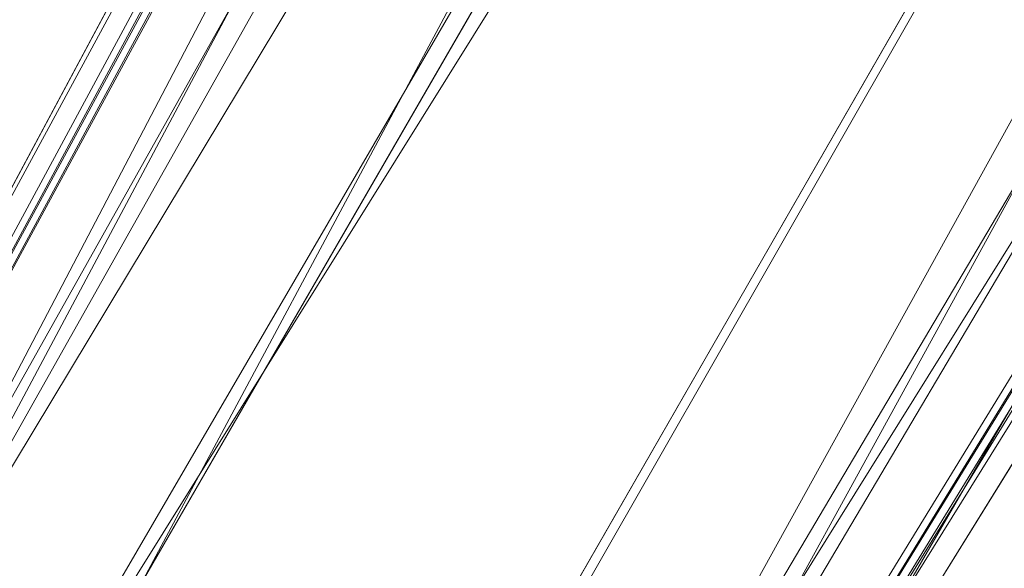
# Model space of a CAD drawing. Header units: inches. Extents: x -296 to -171, y 54 to 179.
# Tile 7 of 62: x -280.815 to -279.711, y 64.384 to 64.998. Entities that reach past the tile are written whole.
import ezdxf

# ---------------------------------------------------------------- set-up
doc = ezdxf.new("R2010")
doc.units = ezdxf.units.IN
doc.header["$LTSCALE"] = 0.299896
doc.header["$MEASUREMENT"] = 0
doc.layers.add('A-FURN-HAWORTH-ATT', color=7, linetype='Continuous')
doc.layers.add('CET Default', color=7, linetype='Continuous')
doc.layers.add('A-FURN-P-SEAT', color=7, linetype='Continuous', true_color=0xce0000)
doc.layers.add('CET color Grey80', color=7, linetype='Continuous', true_color=0xcccdc8)
doc.styles.add('Arial', font='arial.ttf')

# ---------------------------------------------------------------- blocks, each defined once
blk = doc.blocks.new('*C69')
at = {"layer": 'A-FURN-P-SEAT', "linetype": 'Continuous', "lineweight": 0}
blk.add_lwpolyline([(8.5259, 1.417), (1.7658, 11.352), (1.7183, 11.6179), (1.9567, 11.9406), (13.1683, 15.9804), (13.3484, 16.1786), (13.3874, 16.5331), (13.3874, 16.5331), (13.2065, 16.9112), (12.8493, 16.9854), (1.3996, 13.6518), (1.1322, 13.6888), (0.8989, 14.0153), (0.5164, 26.0845), (0.1372, 26.3058), (-0.5282, 26.0868), (-0.9007, 14.0144), (-1.0185, 13.7714), (-1.4012, 13.6505), (-12.9979, 17.0163)], dxfattribs=at)
at = {"layer": 'A-FURN-HAWORTH-ATT', "linetype": 'Continuous', "style": 'Arial'}
for tag in ['CAPPN', 'CAPTG', 'CAPQT', 'CAPMC', 'CAPMG', 'L2', 'L3', 'PSPN', 'PST1', 'PST2', 'PST3', 'PSQT', 'PSMC', 'L1']:
    blk.add_attdef(tag, (0, 0), '', height=0.00394, dxfattribs=at).dxf.unprotected_set("ltscale", 0)
blk = doc.blocks.new('*C115')
at = {"layer": 'CET color Grey80', "linetype": 'Continuous', "lineweight": 0}
for points in [[(-0.5754, 13.6971, 4.112), (-0.8973, 14.1225, 4.052), (-0.5366, 25.8152, 2.9071), (-0.5754, 13.6971, 4.112)], [(-0.8973, 14.1225, 4.052), (-0.5086, 25.7904, 3.4131), (-0.5366, 25.8152, 2.9071), (-0.8973, 14.1225, 4.052)], [(-0.5754, 13.6971, 4.112), (-0.5366, 25.8152, 2.9071), (-0.4438, 25.407, 2.8919), (-0.5754, 13.6971, 4.112)], [(0.8955, 14.1235, 4.052), (0.4322, 25.407, 2.8919), (0.525, 25.8152, 2.9074), (0.8955, 14.1235, 4.052)], [(0.8422, 13.9568, 5.914), (0.525, 25.8152, 2.9074), (0.5021, 25.7898, 3.4128), (0.8422, 13.9568, 5.914)], [(0.8422, 13.9568, 5.914), (0.8955, 14.1235, 4.052), (0.525, 25.8152, 2.9074), (0.8422, 13.9568, 5.914)], [(-0.8973, 14.1225, 4.052), (-0.8439, 13.9526, 5.9165), (-0.5086, 25.7904, 3.4131), (-0.8973, 14.1225, 4.052)], [(-0.8197, 13.8845, 5.9534), (-0.5086, 25.7904, 3.4131), (-0.8439, 13.9526, 5.9165), (-0.8197, 13.8845, 5.9534)], [(-0.8197, 13.8845, 5.9534), (-0.4993, 25.7794, 3.4449), (-0.5086, 25.7904, 3.4131), (-0.8197, 13.8845, 5.9534)], [(0.4942, 25.7793, 3.4452), (0.8422, 13.9568, 5.914), (0.5021, 25.7898, 3.4128), (0.4942, 25.7793, 3.4452)], [(-0.8024, 13.9896, 5.9322), (-0.4993, 25.7794, 3.4449), (-0.8197, 13.8845, 5.9534), (-0.8024, 13.9896, 5.9322)], [(-0.8024, 13.9896, 5.9322), (-0.4909, 25.7659, 3.4724), (-0.4993, 25.7794, 3.4449), (-0.8024, 13.9896, 5.9322)], [(0.4864, 25.7656, 3.4729), (0.8203, 14.0189, 5.9177), (0.4942, 25.7793, 3.4452), (0.4864, 25.7656, 3.4729)], [(0.4942, 25.7793, 3.4452), (0.8203, 14.0189, 5.9177), (0.8422, 13.9568, 5.914), (0.4942, 25.7793, 3.4452)], [(-0.4056, 25.6771, 3.6151), (-0.4909, 25.7659, 3.4724), (-0.8024, 13.9896, 5.9322), (-0.4056, 25.6771, 3.6151)], [(0.4057, 25.6771, 3.615), (0.8009, 13.9907, 5.9322), (0.4864, 25.7656, 3.4729), (0.4057, 25.6771, 3.615)], [(0.4864, 25.7656, 3.4729), (0.8009, 13.9907, 5.9322), (0.8203, 14.0189, 5.9177), (0.4864, 25.7656, 3.4729)], [(-0.4056, 25.6771, 3.6151), (-0.8024, 13.9896, 5.9322), (-0.5373, 13.6059, 6.0459), (-0.4056, 25.6771, 3.6151)], [(-0.1834, 13.697, 6.0459), (-0.4056, 25.6771, 3.6151), (-0.5373, 13.6059, 6.0459), (-0.1834, 13.697, 6.0459)], [(-0.1834, 13.697, 6.0459), (-0.2301, 25.6627, 3.7106), (-0.4056, 25.6771, 3.6151), (-0.1834, 13.697, 6.0459)], [(0.1824, 13.697, 6.0459), (0.5349, 13.607, 6.0459), (0.4057, 25.6771, 3.615), (0.1824, 13.697, 6.0459)], [(0.1824, 13.697, 6.0459), (0.4057, 25.6771, 3.615), (0.2301, 25.6627, 3.7107), (0.1824, 13.697, 6.0459)], [(0.4057, 25.6771, 3.615), (0.5349, 13.607, 6.0459), (0.8009, 13.9907, 5.9322), (0.4057, 25.6771, 3.615)], [(-0.1834, 13.697, 6.0459), (0.2301, 25.6627, 3.7107), (-0.2301, 25.6627, 3.7106), (-0.1834, 13.697, 6.0459)], [(-0.1834, 13.697, 6.0459), (0.1824, 13.697, 6.0459), (0.2301, 25.6627, 3.7107), (-0.1834, 13.697, 6.0459)], [(-0.1958, 13.795, 4.112), (-0.5754, 13.6971, 4.112), (-0.4438, 25.407, 2.8919), (-0.1958, 13.795, 4.112)], [(-0.1958, 13.795, 4.112), (-0.4438, 25.407, 2.8919), (-0.2171, 25.2331, 2.8919), (-0.1958, 13.795, 4.112)], [(0.5733, 13.6979, 4.112), (0.2055, 25.2331, 2.8919), (0.4322, 25.407, 2.8919), (0.5733, 13.6979, 4.112)], [(0.8955, 14.1235, 4.052), (0.5733, 13.6979, 4.112), (0.4322, 25.407, 2.8919), (0.8955, 14.1235, 4.052)], [(0.5733, 13.6979, 4.112), (0.1947, 13.795, 4.112), (0.2055, 25.2331, 2.8919), (0.5733, 13.6979, 4.112)]]:
    blk.add_3dface(points, dxfattribs=at)
for points, invisible_edges in [([(0.1947, 13.795, 4.112), (-0.1958, 13.795, 4.112), (-0.2171, 25.2331, 2.8919), (0.1947, 13.795, 4.112)], 4), ([(0.1947, 13.795, 4.112), (-0.2171, 25.2331, 2.8919), (0.2055, 25.2331, 2.8919), (0.1947, 13.795, 4.112)], 9)]:
    blk.add_3dface(points, dxfattribs=dict(at, invisible_edges=invisible_edges))
blk = doc.blocks.new('*C106')
at = {"layer": 'CET Default', "linetype": 'Continuous', "lineweight": 0, "rotation": 149.9999999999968}
blk.add_blockref('*C115', (-267.8847, 86.1159), dxfattribs=at)

msp = doc.modelspace()

# ---------------------------------------------------------------- block references
at = {"layer": 'CET Default', "linetype": 'Continuous', "lineweight": 0, "rotation": 149.9999999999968}
msp.add_blockref('*C69', (-267.8847, 86.1159), dxfattribs=at)
at = {"layer": 'CET Default', "linetype": 'Continuous', "lineweight": 0}
msp.add_blockref('*C106', (0, 0), dxfattribs=at)

doc.saveas('drawing.dxf')
